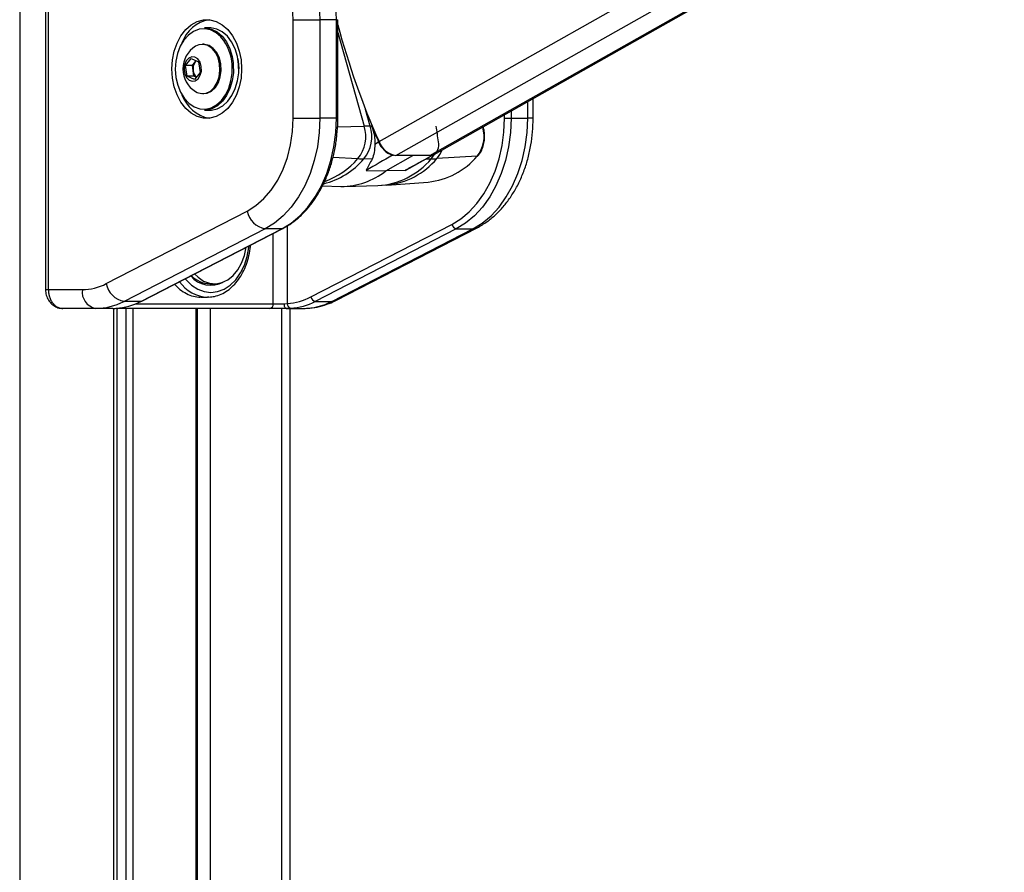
# Model space of a CAD drawing. Header units: millimetres. Extents: x 20 to 19305, y 40 to 15632.
# Tile 39 of 114: x 6810 to 7229, y 6169 to 6531. Entities that reach past the tile are written whole.
import ezdxf

# ---------------------------------------------------------------- set-up
doc = ezdxf.new("R2010")
doc.units = ezdxf.units.MM

msp = doc.modelspace()

# ---------------------------------------------------------------- linework, layer by layer
at = {"color": 8, "linetype": 'Continuous', "lineweight": 25, "ltscale": 2}
for p, q in [((6810.34, 7939.49), (6810.34, 2191.49)), ((6963.15, 6479.49), (7196.02, 6611)), ((6970.34, 6473.6), (7213.64, 6611)), ((6984.73, 6473.6), (7228.03, 6611)), ((6945.04, 6531.37), (6945.63, 6531.37)), ((6945.63, 6525.87), (6956.86, 6486.09)), ((6901.13, 6513.04), (6901.19, 6512.31)), ((7026.36, 6489.43), (7026.36, 6496.53)), ((6959.41, 6486.13), (6957.4, 6493.22)), ((7016.46, 6489.43), (7016.46, 6490.94)), ((7019.29, 6492.54), (7019.29, 6489.43)), ((6945.04, 6489.43), (6945.63, 6489.43)), ((6945.48, 6485.79), (6956.86, 6486.09)), ((7028.7, 6489.43), (7026.36, 6489.43)), ((7007.26, 6485.6), (7007.01, 6485.61)), ((7007.26, 6485.6), (7007.23, 6485.73)), ((6943.56, 6472.87), (6954.2, 6472.26)), ((6983.07, 6472.12), (6985.37, 6472.17)), ((6918.18, 6410.56), (6918.18, 6440.47)), ((6924.13, 6443.63), (6924.13, 6410.61)), ((6821.35, 6416.56), (6822.52, 6416.56)), ((6859.61, 6410.56), (6918.18, 6410.56)), ((6850.44, 5895.21), (6850.44, 6408.56)), ((6855.6, 5902.92), (6855.6, 6408.56)), ((6858.39, 6408.56), (6858.39, 5905.86)), ((6885.34, 5910.35), (6885.34, 6408.56)), ((6891.35, 6408.56), (6891.35, 5907.16)), ((6921.84, 5903.69), (6921.84, 6408.56))]:
    msp.add_line(p, q, dxfattribs=at)
at = {"color": 7, "linetype": 'Continuous', "lineweight": 25, "ltscale": 2}
for p, q in [((6986.57, 6474.06), (7229.05, 6611)), ((6821.35, 6580.56), (6821.35, 6416.56)), ((6822.52, 6580.56), (6822.52, 6416.56)), ((6891.16, 6527.9), (6888.89, 6527.9)), ((6926.65, 6489.43), (6926.65, 6531.37)), ((6926.65, 6531.37), (6937.97, 6531.37)), ((6937.97, 6531.37), (6937.97, 6489.43)), ((6945.04, 6531.37), (6937.97, 6531.37)), ((6945.04, 6489.43), (6945.04, 6531.37)), ((6945.63, 6489.43), (6945.63, 6531.37)), ((6888.61, 6520.9), (6888.07, 6520.9)), ((6880.84, 6511.84), (6883.28, 6514.92)), ((6881.51, 6507.32), (6880.84, 6511.84)), ((6883.78, 6511.84), (6880.84, 6511.84)), ((6883.28, 6514.92), (6886.38, 6513.47)), ((6883.78, 6511.84), (6885, 6513.38)), ((6884.12, 6509.58), (6883.78, 6511.84)), ((6885, 6513.38), (6885.43, 6513.92)), ((6886.38, 6513.47), (6887.05, 6508.95)), ((6884.61, 6505.87), (6881.51, 6507.32)), ((6884.45, 6507.32), (6881.51, 6507.32)), ((6884.45, 6507.32), (6884.12, 6509.58)), ((6885.4, 6506.88), (6884.45, 6507.32)), ((6887.05, 6508.95), (6884.61, 6505.87)), ((6888.07, 6499.9), (6888.61, 6499.9)), ((7028.7, 6489.43), (7028.7, 6497.86)), ((6888.89, 6492.9), (6891.16, 6492.9)), ((6926.65, 6489.43), (6937.97, 6489.43)), ((6945.04, 6489.43), (6937.97, 6489.43)), ((6960, 6486.14), (6959.41, 6486.13)), ((7007.53, 6485.5), (7007.43, 6485.85)), ((7016.46, 6489.43), (7019.29, 6489.43)), ((7019.29, 6489.43), (7026.36, 6489.43)), ((6961.36, 6478.46), (6962.94, 6479.37)), ((6966.01, 6467.09), (6977.54, 6473.6)), ((6968.87, 6473.71), (6969.34, 6473.71)), ((6984.73, 6473.6), (6970.34, 6473.6)), ((6976.14, 6468.28), (6986.39, 6473.96)), ((6985.82, 6473.71), (6985.69, 6473.71)), ((7004.9, 6473.3), (6987.78, 6472.26)), ((6960.26, 6472.1), (6956.72, 6472.17)), ((6957.71, 6467.27), (6966.01, 6467.09)), ((6974.2, 6467.27), (6966.01, 6467.09)), ((6939.06, 6460.67), (6946.94, 6460.47)), ((6948.29, 6460.47), (6962.61, 6460.82)), ((6962.62, 6460.86), (6966.4, 6461.08)), ((6966.4, 6461.01), (6984.04, 6462.32)), ((6847.14, 6419.09), (6907.11, 6449.96)), ((6934.15, 6413.45), (6994.12, 6444.32)), ((6914.71, 6442.44), (6854.73, 6411.57)), ((6861.8, 6411.57), (6921.78, 6442.44)), ((6862.23, 6411.67), (6922.21, 6442.54)), ((6921.78, 6442.44), (6914.71, 6442.44)), ((6996.02, 6442.44), (6936.05, 6411.57)), ((6943.12, 6411.57), (7003.09, 6442.44)), ((6944.85, 6411.98), (7004.82, 6442.85)), ((6996.02, 6442.44), (7003.09, 6442.44)), ((6891.17, 6419.06), (6893.22, 6419.06)), ((6822.52, 6416.56), (6836.98, 6416.56)), ((6861.8, 6411.57), (6854.73, 6411.57)), ((6887.42, 6413.36), (6890.25, 6413.36)), ((6890.78, 6413.37), (6890.25, 6413.36)), ((6918.18, 6410.56), (6922.87, 6410.56)), ((6922.87, 6410.56), (6924.13, 6410.61)), ((6936.05, 6411.57), (6943.12, 6411.57)), ((6842.64, 6408.56), (6828.63, 6408.56)), ((6850.02, 6408.56), (6842.64, 6408.56)), ((6916.62, 6408.56), (6851.8, 6408.56)), ((6851.82, 5897.63), (6851.82, 6408.56)), ((6885.92, 5910.11), (6885.92, 6408.56)), ((6923.65, 6408.56), (6916.62, 6408.56)), ((6923.65, 6408.56), (6931.03, 6408.56)), ((6925.18, 6408.56), (6925.18, 5903.89))]:
    msp.add_line(p, q, dxfattribs=at)
at = {"color": 7, "linetype": 'Continuous', "lineweight": 25, "ltscale": 2, "flags": 128}
for points in [[(6905.69, 6581.18), (6910.01, 6580.26), (6914.22, 6578.59), (6918.25, 6576.21), (6922.04, 6573.14), (6925.54, 6569.43), (6928.68, 6565.15), (6931.43, 6560.34), (6933.73, 6555.1), (6935.56, 6549.49), (6936.89, 6543.6), (6937.7, 6537.53), (6937.97, 6531.37)], [(6945.04, 6531.37), (6944.77, 6537.53), (6943.96, 6543.6), (6942.64, 6549.49), (6940.8, 6555.1), (6938.5, 6560.34), (6935.75, 6565.15), (6932.61, 6569.43), (6929.11, 6573.14), (6925.32, 6576.21), (6921.29, 6578.59), (6917.08, 6580.26), (6912.77, 6581.18)], [(6926.65, 6531.37), (6926.38, 6537.01), (6925.58, 6542.56), (6924.26, 6547.9), (6922.44, 6552.94), (6920.15, 6557.59), (6917.45, 6561.76), (6914.37, 6565.38), (6910.98, 6568.39), (6907.33, 6570.72), (6903.5, 6572.33), (6899.54, 6573.21)], [(6875.04, 6510.4), (6875.29, 6514.25), (6876.04, 6517.98), (6877.26, 6521.45), (6878.91, 6524.54), (6880.94, 6527.15), (6883.27, 6529.19), (6885.82, 6530.59), (6888.51, 6531.31), (6891.26, 6531.31), (6893.95, 6530.59), (6896.5, 6529.19), (6898.83, 6527.15), (6900.86, 6524.54), (6902.51, 6521.45), (6903.73, 6517.98), (6904.48, 6514.25), (6904.73, 6510.4), (6904.48, 6506.54), (6903.73, 6502.81), (6902.51, 6499.34), (6900.86, 6496.25), (6898.83, 6493.64), (6896.5, 6491.6), (6893.95, 6490.2), (6891.26, 6489.49), (6888.51, 6489.49), (6885.82, 6490.2), (6883.27, 6491.6), (6880.94, 6493.64), (6878.91, 6496.25), (6877.26, 6499.34), (6876.04, 6502.81), (6875.29, 6506.54), (6875.04, 6510.4)], [(6888.89, 6527.9), (6889.42, 6527.88), (6891.9, 6527.37), (6894.25, 6526.17), (6896.39, 6524.32), (6898.22, 6521.91), (6899.66, 6519.02), (6900.67, 6515.77), (6901.13, 6513.04)], [(6903.46, 6512.31), (6902.93, 6515.77), (6901.93, 6519.02), (6900.48, 6521.91), (6898.65, 6524.32), (6896.51, 6526.17), (6894.16, 6527.37), (6891.68, 6527.88), (6891.16, 6527.9)], [(6896.2, 6523.71), (6895.93, 6524.01), (6893.85, 6525.81), (6891.54, 6526.99), (6889.12, 6527.48), (6886.68, 6527.28), (6884.32, 6526.38), (6882.13, 6524.83), (6880.21, 6522.69), (6878.63, 6520.05), (6877.46, 6517.01), (6876.75, 6513.7), (6876.52, 6510.25), (6876.79, 6506.81), (6877.54, 6503.52), (6878.75, 6500.51), (6880.36, 6497.9), (6882.3, 6495.81), (6884.51, 6494.31), (6886.88, 6493.47), (6889.33, 6493.33), (6891.74, 6493.88), (6894.03, 6495.11), (6896.09, 6496.96), (6897.85, 6499.37), (6899.23, 6502.22), (6900.18, 6505.41), (6900.54, 6507.61)], [(6895.34, 6512.54), (6894.7, 6515.13), (6893.61, 6517.39), (6892.14, 6519.18), (6890.4, 6520.37), (6888.49, 6520.88), (6886.56, 6520.68), (6885.13, 6520.04)], [(6895.88, 6512.54), (6895.24, 6515.13), (6894.15, 6517.39), (6892.68, 6519.18), (6890.94, 6520.37), (6889.03, 6520.88), (6888.61, 6520.9)], [(6887.58, 6511.47), (6887.06, 6513.25), (6886.12, 6514.65), (6884.89, 6515.47), (6883.53, 6515.61), (6882.22, 6515.05), (6881.15, 6513.85), (6880.46, 6512.19), (6880.23, 6510.29), (6880.51, 6508.4), (6881.25, 6506.78), (6882.36, 6505.65), (6883.68, 6505.16), (6885.03, 6505.38), (6886.24, 6506.27), (6887.14, 6507.72), (6887.61, 6509.54), (6887.58, 6511.47)], [(6885.5, 6513.88), (6885.29, 6513.7), (6885, 6513.38)], [(6885.13, 6500.76), (6885.75, 6500.42), (6887.66, 6499.91), (6889.59, 6500.12), (6891.42, 6501.02), (6893.02, 6502.56), (6894.29, 6504.64), (6895.13, 6507.11), (6895.49, 6509.8), (6895.34, 6512.54)], [(6888.61, 6499.9), (6890.13, 6500.12), (6891.96, 6501.02), (6893.56, 6502.56), (6894.82, 6504.64), (6895.66, 6507.11), (6896.02, 6509.8), (6895.88, 6512.54)], [(6901.19, 6512.31), (6901.22, 6508.77), (6900.73, 6505.3), (6899.76, 6502.03), (6898.35, 6499.11), (6896.55, 6496.65), (6894.44, 6494.75), (6892.1, 6493.49), (6889.63, 6492.93), (6888.89, 6492.9)], [(6891.16, 6492.9), (6891.89, 6492.93), (6894.36, 6493.49), (6896.7, 6494.75), (6898.81, 6496.65), (6900.61, 6499.11), (6902.03, 6502.03), (6903, 6505.3), (6903.48, 6508.77), (6903.46, 6512.31)], [(6903.13, 6514.77), (6903.46, 6512.27), (6903.53, 6510.4)], [(6907.11, 6449.96), (6910.8, 6452.27), (6914.23, 6455.26), (6917.34, 6458.88), (6920.07, 6463.06), (6922.38, 6467.73), (6924.23, 6472.79), (6925.57, 6478.16), (6926.38, 6483.74), (6926.65, 6489.43)], [(6937.97, 6489.43), (6937.7, 6483.33), (6936.92, 6477.33), (6935.62, 6471.51), (6933.83, 6465.95), (6931.57, 6460.75), (6928.89, 6455.97), (6925.81, 6451.69), (6922.38, 6447.97), (6918.66, 6444.88), (6914.71, 6442.44)], [(6921.78, 6442.44), (6925.73, 6444.88), (6929.45, 6447.97), (6932.88, 6451.69), (6935.96, 6455.97), (6938.65, 6460.75), (6940.9, 6465.95), (6942.69, 6471.51), (6943.99, 6477.33), (6944.78, 6483.33), (6945.04, 6489.43)], [(6994.12, 6444.32), (6997.92, 6446.66), (7001.5, 6449.63), (7004.78, 6453.2), (7007.74, 6457.31), (7010.32, 6461.89), (7012.48, 6466.89), (7014.2, 6472.22), (7015.45, 6477.81), (7016.2, 6483.58), (7016.46, 6489.43)], [(7019.29, 6489.43), (7019.02, 6483.33), (7018.24, 6477.33), (7016.94, 6471.51), (7015.15, 6465.95), (7012.89, 6460.75), (7010.2, 6455.97), (7007.13, 6451.69), (7003.7, 6447.97), (6999.98, 6444.88), (6996.02, 6442.44)], [(7003.09, 6442.44), (7007.05, 6444.88), (7010.77, 6447.97), (7014.2, 6451.69), (7017.28, 6455.97), (7019.96, 6460.75), (7022.22, 6465.95), (7024.01, 6471.51), (7025.31, 6477.33), (7026.09, 6483.33), (7026.36, 6489.43)], [(6884.69, 6423.23), (6886.18, 6421.79), (6888.55, 6420.21), (6891.09, 6419.29), (6893.71, 6419.07), (6896.31, 6419.55), (6898.79, 6420.72), (6901.08, 6422.53), (6903.08, 6424.93), (6904.73, 6427.81), (6905.96, 6431.09), (6906.72, 6434.57)], [(6861.8, 6411.57), (6862.07, 6411.61), (6862.23, 6411.67)], [(6923.65, 6408.56), (6923.49, 6408.59), (6923.35, 6408.71), (6923.21, 6408.89), (6923.09, 6409.14), (6923, 6409.44), (6922.93, 6409.79), (6922.88, 6410.17), (6922.87, 6410.56)]]:
    msp.add_lwpolyline(points, dxfattribs=at)
at = {"color": 8, "linetype": 'Continuous', "lineweight": 25, "ltscale": 2, "flags": 128}
for points in [[(6900.54, 6507.61), (6900.65, 6508.81), (6900.63, 6512.27)], [(7007.53, 6485.5), (7007.51, 6485.53), (7007.46, 6485.57), (7007.38, 6485.59), (7007.26, 6485.6)], [(6985.37, 6472.17), (6986.38, 6473.48), (6986.86, 6474.28)], [(6921.78, 6442.44), (6922.04, 6442.48), (6922.21, 6442.54)], [(7004.82, 6442.85), (7004.16, 6442.59), (7003.09, 6442.44)], [(6880.77, 6421.21), (6881.12, 6420.78), (6883.46, 6418.46), (6886.05, 6416.76), (6888.82, 6415.71), (6891.66, 6415.36), (6894.51, 6415.71), (6897.28, 6416.76), (6899.87, 6418.46), (6902.21, 6420.78), (6904.23, 6423.64), (6905.87, 6426.96), (6907.08, 6430.62), (6907.82, 6434.53), (6907.89, 6435.18)], [(6944.85, 6411.98), (6944.19, 6411.72), (6943.12, 6411.57)], [(6851.8, 6408.56), (6852.04, 6408.59), (6852.24, 6408.68)]]:
    msp.add_lwpolyline(points, dxfattribs=at)
at = {"color": 7, "linetype": 'Continuous', "lineweight": 25, "ltscale": 4}
for centre, radius, start, end in [((6893.47, 6516.68), 14.88, 99.761, 161.4575), ((7262.53, 6612.94), 327.78, 194.8007, 204.0256), ((6891.02, 6510.4), 11.29, 121.3887, 238.6113), ((6889.11, 6510.42), 5.06, 144.2077, 189.5686), ((6888.18, 6509.99), 4.08, 185.7074, 228.188), ((6894.07, 6504.81), 15.68, 200.2825, 258.499), ((6942.41, 6481.7), 15.1, 321.3456, 16.8993), ((6944.81, 6481.7), 15.26, 321.3456, 16.8993), ((6960.76, 6337.99), 148.15, 90.5238, 91.5088), ((7269.13, 6616.29), 335.4, 202.8328, 204.0933), ((6714.14, 6445.44), 276.34, 7.0532, 8.4697), ((6994.4, 6481.69), 13.44, 321.3456, 16.8993), ((6972.15, 6483.08), 9.93, 201.9688, 250.6998), ((6971.64, 6482.53), 9.02, 199.6937, 261.7291), ((6983.69, 6478.1), 4.87, 295.9713, 15.1254), ((6980.9, 6493.59), 31.43, 275.7373, 319.782), ((6984.79, 6477.25), 3.65, 269.1359, 299.2059), ((7004.89, 6473.68), 0.38, 270.5285, 315.8455), ((6958.04, 6539.63), 67.48, 266.7424, 268.8833), ((6984.21, 6531.51), 59.35, 271.1167, 273.4489), ((6947.31, 6490.2), 29.73, 269.2972, 308.9887), ((6916.29, 6451.63), 9.32, 190.3199, 260.2419), ((6996.42, 6444.74), 2.33, 190.3199, 260.2419), ((6836.86, 6438.68), 22.12, 270.3172, 297.6867), ((6856.31, 6420.76), 9.32, 190.3199, 260.2419), ((6891.62, 6429.6), 11.17, 220.1361, 298.2454), ((6891.51, 6430.45), 11.4, 224.0413, 268.2734), ((6844.05, 6415.56), 7.14, 171.9505, 258.5782), ((6842.49, 6434.89), 26.34, 270.3172, 297.6867), ((6849.47, 6435.15), 26.61, 274.0817, 297.5984), ((6916.37, 6410.36), 1.82, 277.8744, 6.1427), ((6922.32, 6436.09), 25.55, 274.0817, 297.5984), ((6925.98, 6410.43), 1.85, 174.4137, 258.6701), ((6923.72, 6435.15), 26.61, 274.0817, 297.5984), ((6930.88, 6434.89), 26.34, 270.3172, 297.6867), ((6936.44, 6413.87), 2.33, 190.3199, 260.2419)]:
    msp.add_arc(centre, radius, start, end, dxfattribs=at)
at = {"color": 8, "linetype": 'Continuous', "lineweight": 25, "ltscale": 4}
for centre, radius, start, end in [((6880.96, 6511.23), 19.7, 3.027, 39.3324), ((6978.84, 6480.17), 11.93, 318.5265, 339.6392), ((6931.13, 6494.35), 33.87, 284.503, 319.0856), ((6927.94, 6495.32), 34.94, 290.3545, 318.7205), ((6960.87, 6492.81), 32.03, 273.102, 319.8779), ((6963.18, 6493.07), 32.21, 275.7393, 319.7819), ((6891.02, 6428.99), 15.66, 215.4194, 267.2019)]:
    msp.add_arc(centre, radius, start, end, dxfattribs=at)
at = {"color": 7, "linetype": 'Continuous', "lineweight": 25, "ltscale": 4}
for centre, major_axis, ratio, start_param, end_param in [((23511.12, 16002.53), (16919.08, 9746.62), 0.000151, 2.930055, 2.933221), ((24159.28, 16002.53), (17567.14, 9746.62), 0.00013, 3.350461, 3.353628)]:
    msp.add_ellipse(centre, major_axis=major_axis, ratio=ratio, start_param=start_param, end_param=end_param, dxfattribs=at)
at = {"color": 7, "linetype": 'Continuous', "lineweight": 25, "ltscale": 2}
for points, knots in [([(6922.21, 6442.54), (6922.89, 6442.91), (6924.83, 6443.97), (6927.88, 6446.16), (6931.26, 6449.26), (6934.36, 6452.89), (6937.15, 6456.97), (6939.6, 6461.47), (6941.66, 6466.33), (6943.32, 6471.47), (6944.55, 6476.84), (6945.34, 6482.37), (6945.61, 6486.6), (6945.62, 6488.95), (6945.63, 6489.43)], [0, 0, 0, 0, 0.049656, 0.14155, 0.23371, 0.326192, 0.4189, 0.511746, 0.604661, 0.697595, 0.790524, 0.883444, 0.976359, 1, 1, 1, 1]), ([(6960, 6486.14), (6960.47, 6484.8), (6961.36, 6482.27), (6961.36, 6479.68), (6961.36, 6478.46)], [0, 0, 0, 0, 0.528125, 1, 1, 1, 1]), ([(7004.82, 6442.85), (7005.6, 6443.27), (7007.71, 6444.42), (7010.94, 6446.76), (7014.41, 6449.96), (7017.59, 6453.68), (7020.44, 6457.86), (7022.92, 6462.45), (7024.99, 6467.4), (7026.63, 6472.62), (7027.8, 6478.06), (7028.56, 6483.68), (7028.65, 6487.5), (7028.7, 6489.43)], [0, 0, 0, 0, 0.054322, 0.145826, 0.238109, 0.331511, 0.425806, 0.520714, 0.615974, 0.711386, 0.806822, 0.902255, 1, 1, 1, 1]), ([(7005.17, 6473.42), (7005.43, 6473.73), (7006.17, 6474.61), (7007.12, 6476.41), (7007.85, 6478.81), (7008.12, 6481.4), (7007.98, 6483.68), (7007.65, 6485), (7007.53, 6485.5)], [0, 0, 0, 0, 0.104791, 0.297906, 0.492042, 0.686586, 0.881371, 1, 1, 1, 1]), ([(6961.36, 6478.46), (6961.29, 6477.21), (6961.16, 6474.71), (6960.56, 6472.97), (6960.26, 6472.1)], [0, 0, 0, 0, 0.498718, 1, 1, 1, 1]), ([(6960.26, 6472.1), (6959.36, 6470.49), (6958.38, 6468.74), (6957.76, 6467.39), (6957.71, 6467.27)], [0, 0, 0, 0, 0.915115, 1, 1, 1, 1]), ([(6976.08, 6468.37), (6975.7, 6468.11), (6975.11, 6467.7), (6974.44, 6467.39), (6974.2, 6467.27)], [0, 0, 0, 0, 0.6444542, 1, 1, 1, 1]), ([(6890.83, 6413.41), (6891.63, 6413.47), (6893.41, 6413.6), (6896.08, 6414.54), (6898.77, 6416.07), (6901.24, 6418.17), (6903.44, 6420.79), (6905.32, 6423.85), (6906.82, 6427.29), (6907.88, 6431.03), (6908.42, 6433.8), (6908.49, 6435.31), (6908.5, 6435.49)], [0, 0, 0, 0, 0.089963, 0.199169, 0.30892, 0.419775, 0.531781, 0.644628, 0.757935, 0.871413, 0.984911, 1, 1, 1, 1]), ([(6876.19, 6418.86), (6876.72, 6418.28), (6878.07, 6416.83), (6880.54, 6415.16), (6883.45, 6413.88), (6885.79, 6413.32), (6887.1, 6413.41), (6887.42, 6413.44)], [0, 0, 0, 0, 0.163854, 0.416073, 0.66829, 0.920193, 1, 1, 1, 1]), ([(6821.36, 6416.56), (6821.36, 6416.53), (6821.29, 6415.74), (6821.6, 6414.17), (6822.48, 6412.04), (6823.91, 6410.31), (6825.65, 6409.17), (6827.26, 6408.58), (6828.27, 6408.62), (6828.62, 6408.64)], [0, 0, 0, 0, 0.007616, 0.193513, 0.383348, 0.575164, 0.744159, 0.910323, 1, 1, 1, 1]), ([(6822.52, 6416.56), (6822.52, 6416.4), (6822.53, 6415.95), (6822.6, 6415.21), (6822.72, 6414.5), (6822.89, 6413.81), (6823.1, 6413.14), (6823.42, 6412.36), (6823.75, 6411.73), (6824.14, 6411.13), (6824.43, 6410.74), (6824.69, 6410.45), (6824.94, 6410.18), (6825.3, 6409.84), (6825.88, 6409.4), (6826.51, 6409.03), (6827.23, 6408.75), (6827.92, 6408.59), (6828.39, 6408.57), (6828.63, 6408.56)], [0, 0, 0, 0, 0.037619, 0.107646, 0.176118, 0.212345, 0.279501, 0.348026, 0.424185, 0.461898, 0.535123, 0.552863, 0.570535, 0.636713, 0.689543, 0.781555, 0.851272, 0.925369, 1, 1, 1, 1]), ([(6931.03, 6408.56), (6931.91, 6408.58), (6934.21, 6408.64), (6937.91, 6409.29), (6941.65, 6410.44), (6943.91, 6411.53), (6944.85, 6411.98)], [0, 0, 0, 0, 0.185339, 0.485252, 0.785405, 1, 1, 1, 1]), ([(6850.02, 6408.56), (6850.2, 6408.56), (6850.55, 6408.56), (6851.09, 6408.59), (6851.37, 6408.61)], [0, 0, 0, 0, 0.491209, 1, 1, 1, 1]), ([(6925.61, 6408.61), (6925.32, 6408.59), (6924.73, 6408.56), (6924.01, 6408.56), (6923.65, 6408.56)], [0, 0, 0, 0, 0.491259, 1, 1, 1, 1])]:
    msp.add_open_spline(points, degree=3, knots=knots, dxfattribs=at)

doc.saveas('drawing.dxf')
